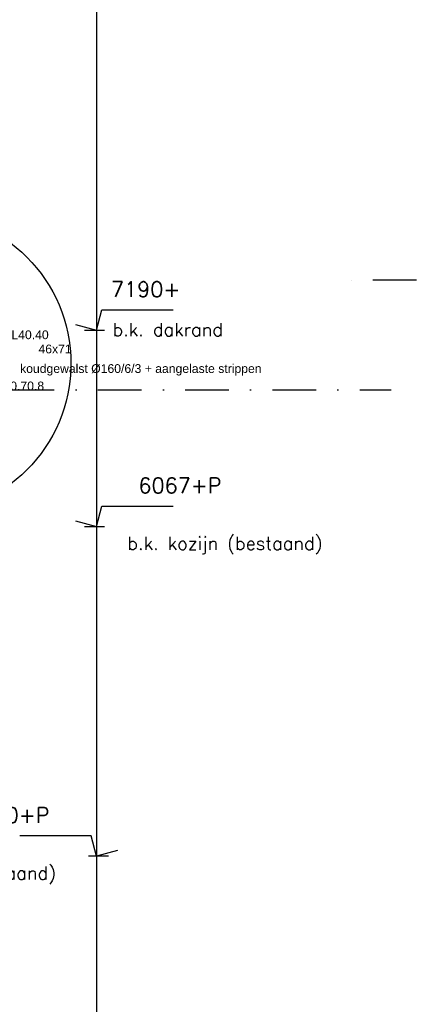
# Model space of a CAD drawing. Extents: x 98997 to 245130, y 18007 to 138999.
# Tile 48 of 58: x 134365 to 136622, y 95778 to 101414. Entities that reach past the tile are written whole.
import ezdxf

# ---------------------------------------------------------------- set-up
doc = ezdxf.new("R2010")
doc.units = 0
doc.header["$LTSCALE"] = 20
doc.header["$MEASUREMENT"] = 0
doc.linetypes.add('DASHDOT', pattern=[25, 12.5, -6.25, 0, -6.25])
doc.linetypes.add('DD1', pattern=[2.66667, 1.66667, -0.5, 0, -0.5])
doc.layers.get('0').update_dxf_attribs({"linetype": 'CONTINUOUS'})
for name, color, linetype in [('_DETAILNUMMERS', 4, 'CONTINUOUS'), ('A--L$7A-_STRAMIEN', 1, 'DASHDOT'), ('A--M01A1_MAATVOERING', 1, 'CONTINUOUS'), ('A--M01B1_HOOGTE_MAATV', 1, 'CONTINUOUS'), ('A--T$1A-_F123_20', 1, 'CONTINUOUS'), ('A--T01B2_HOOGTE_MAATV', 2, 'CONTINUOUS'), ('A--T01B3_HOOGTE_MAATV', 3, 'CONTINUOUS'), ('STRAMIEN', 8, 'DD1')]:
    doc.layers.add(name, color=color, linetype=linetype)
doc.styles.add('EB1', font='ARIAL.TTF')
doc.styles.add('HOOGTEXT', font='ROMANS.shx', dxfattribs={"height": 2.5})

# ---------------------------------------------------------------- blocks, each defined once
blk = doc.blocks.new('HOOGTEP')
at = {"layer": 'A--M01A1_MAATVOERING'}
for p, q in [((0, 0), (0.62, 2.33)), ((0.62, 2.33), (8.79, 2.33)), ((-2.41, 0.65), (0, 0))]:
    blk.add_line(p, q, dxfattribs=at)
at = {"layer": 'A--M01B1_HOOGTE_MAATV'}
blk.add_line((-1.38, 0), (0.91, 0), dxfattribs=at)
at = {"layer": 'A--T01B2_HOOGTE_MAATV', "style": 'HOOGTEXT', "flags": 4}
blk.add_attdef('TEKST', (1.84, -0.67), '', height=1.5, dxfattribs=at)
at = {"layer": 'A--T01B3_HOOGTE_MAATV', "style": 'HOOGTEXT', "flags": 4}
blk.add_attdef('HOOGTE', (1.67, 3.82), '', height=1.75, dxfattribs=at)
blk = doc.blocks.new('A$C6F8F70C3')
at = {"layer": 'STRAMIEN', "linetype": 'Continuous'}
blk.add_line((2630.3, 20271.2), (2630.3, 470.4), dxfattribs=at)
ref = blk.add_blockref('HOOGTEP', (2630.3, 7630), dxfattribs=dict(xscale=-50, yscale=50, zscale=50))
ref.add_attrib('TEKST', 'vensterbank (bestaand)', (1199.5, 7496), dxfattribs={"layer": 'A--T01B2_HOOGTE_MAATV', "height": 75, "style": 'HOOGTEXT', "flags": 4})
ref.add_attrib('HOOGTE', '4180+P', (1885.3, 7821), dxfattribs={"layer": 'A--T01B3_HOOGTE_MAATV', "height": 87.5, "style": 'HOOGTEXT', "flags": 4})

msp = doc.modelspace()

# ---------------------------------------------------------------- linework, layer by layer
at = {"layer": '_DETAILNUMMERS'}
msp.add_circle((133797.7, 99445.7), 861.1, dxfattribs=at)
at = {"layer": 'A--L$7A-_STRAMIEN'}
for p, q in [((145141.8, 99922), (136205.9, 99922)), ((121811.2, 99295.2), (136494.5, 99295.2))]:
    msp.add_line(p, q, dxfattribs=at)
at = {"layer": 'STRAMIEN', "linetype": 'Continuous'}
msp.add_line((134805, 109267.1), (134805, 89466.3), dxfattribs=at)

# ---------------------------------------------------------------- block references
at = {"xscale": 50, "yscale": 50, "zscale": 50}
msp.add_blockref('HOOGTEP', (134805, 99635.7), dxfattribs=at).add_auto_attribs({'TEKST': 'b.k. dakrand', 'HOOGTE': '7190+'})
ref = msp.add_blockref('HOOGTEP', (134805, 98512.9), dxfattribs=dict(xscale=50, yscale=50, zscale=50))
ref.add_attrib('TEKST', 'b.k. kozijn (bestaand)', (134982.2, 98378.9), dxfattribs={"layer": 'A--T01B2_HOOGTE_MAATV', "height": 75, "style": 'HOOGTEXT', "flags": 4})
ref.add_attrib('HOOGTE', '6067+P', (135045.9, 98703.9), dxfattribs={"layer": 'A--T01B3_HOOGTE_MAATV', "height": 87.5, "style": 'HOOGTEXT', "flags": 4})
at = {"layer": '_DETAILNUMMERS'}
msp.add_blockref('A$C6F8F70C3', (132174.7, 88995.9), dxfattribs=at)

# ---------------------------------------------------------------- texts
at = {"layer": 'A--T$1A-_F123_20', "style": 'EB1'}
for s, p in [('L40.40', (134317.7, 99585.1)), ('46x71', (134472.8, 99503.9)), ('koudgewalst %%c160/6/3 + aangelaste strippen', (134367.4, 99391.9)), ('L70.70.8', (134233.3, 99292.4))]:
    msp.add_text(s, height=50, dxfattribs=at).set_placement(p)

doc.saveas('drawing.dxf')
